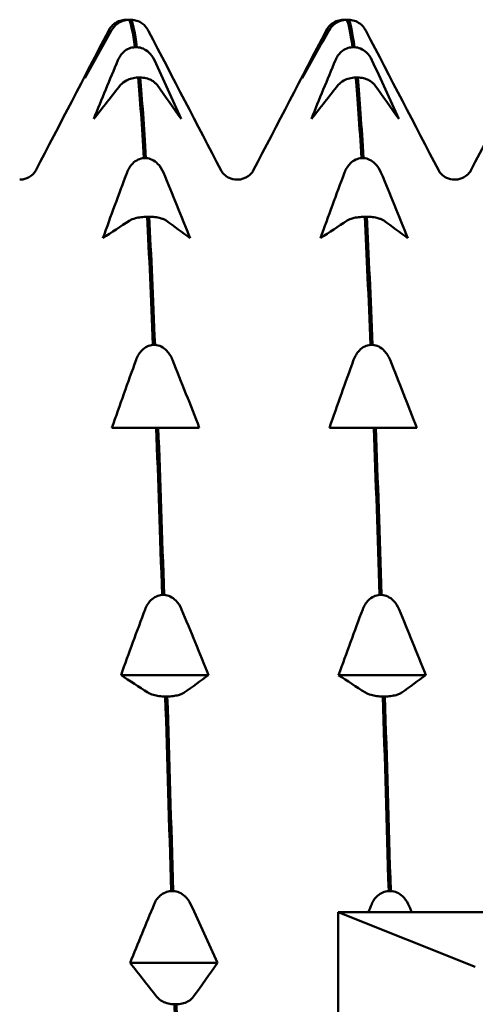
# Model space of a CAD drawing. Header units: millimetres. Extents: x 37 to 190, y 77 to 240.
# Tile 6 of 42: x 42.51 to 46.32, y 102.28 to 110.48. Entities that reach past the tile are written whole.
import ezdxf

# ---------------------------------------------------------------- set-up
doc = ezdxf.new("R2010")
doc.units = ezdxf.units.MM
doc.layers.add('Видимый контур (ГОСТ)', color=7, linetype='Continuous', lineweight=50)

msp = doc.modelspace()

# ---------------------------------------------------------------- linework, layer by layer
at = {"layer": 'Видимый контур (ГОСТ)'}
for p, q in [((43.3989, 110.4844), (43.4159, 110.4844)), ((43.4429, 110.4844), (43.426, 110.4844)), ((45.215, 110.4844), (45.232, 110.4844)), ((45.259, 110.4844), (45.2421, 110.4844)), ((43.4746, 110.2551), (43.4916, 110.2551)), ((45.2907, 110.2551), (45.3077, 110.2551)), ((43.5186, 110.0022), (43.5016, 110.0022)), ((45.3347, 110.0022), (45.3177, 110.0022)), ((43.5503, 109.3301), (43.5672, 109.3301)), ((45.3664, 109.3301), (45.3833, 109.3301)), ((43.5943, 108.8416), (43.5773, 108.8416)), ((45.4104, 108.8416), (45.3934, 108.8416)), ((43.6259, 107.7724), (43.6429, 107.7724)), ((45.442, 107.7724), (45.459, 107.7724)), ((43.507, 107.0815), (43.2832, 107.0815)), ((43.653, 107.0815), (43.507, 107.0815)), ((43.67, 107.0815), (43.653, 107.0815)), ((43.8112, 107.0815), (43.67, 107.0815)), ((44.0127, 107.0815), (43.8112, 107.0815)), ((45.3231, 107.0815), (45.0993, 107.0815)), ((45.4691, 107.0815), (45.3231, 107.0815)), ((45.4861, 107.0815), (45.4691, 107.0815)), ((45.6273, 107.0815), (45.4861, 107.0815)), ((45.8288, 107.0815), (45.6273, 107.0815)), ((43.7016, 105.6882), (43.7186, 105.6882)), ((45.5177, 105.6882), (45.5347, 105.6882)), ((43.3589, 105.0208), (44.0883, 105.0208)), ((45.175, 105.0208), (45.9044, 105.0208)), ((43.7456, 104.8419), (43.7286, 104.8419)), ((45.5617, 104.8419), (45.5447, 104.8419)), ((43.7773, 103.2194), (43.7943, 103.2194)), ((45.5934, 103.2194), (45.6104, 103.2194)), ((60.3289, 103.0446), (45.1718, 103.0446)), ((45.1718, 103.0446), (46.3168, 102.5876)), ((45.1718, 103.0446), (45.1718, 97.047)), ((43.4346, 102.621), (44.164, 102.621)), ((43.8213, 102.2756), (43.8043, 102.2756))]:
    msp.add_line(p, q, dxfattribs=at)
for points in [[(43.2534, 110.3894), (43.2573, 110.3969), (43.262, 110.405), (43.2681, 110.4139)], [(43.4159, 110.4844), (43.4176, 110.4843), (43.4193, 110.4842), (43.4209, 110.4841)], [(43.426, 110.4844), (43.4422, 110.4569), (43.4584, 110.3802), (43.4746, 110.2551)], [(43.4916, 110.2551), (43.4754, 110.3802), (43.4592, 110.4569), (43.4429, 110.4844)], [(43.5737, 110.4139), (43.5799, 110.405), (43.5846, 110.3969), (43.5885, 110.3894)], [(45.0695, 110.3894), (45.0734, 110.3969), (45.0781, 110.405), (45.0842, 110.4139)], [(45.232, 110.4844), (45.2337, 110.4843), (45.2354, 110.4842), (45.237, 110.4841)], [(45.2421, 110.4844), (45.2583, 110.4569), (45.2745, 110.3802), (45.2907, 110.2551)], [(45.3077, 110.2551), (45.2915, 110.3802), (45.2753, 110.4569), (45.259, 110.4844)], [(45.3898, 110.4139), (45.396, 110.405), (45.4007, 110.3969), (45.4046, 110.3894)], [(42.6466, 109.2258), (42.8489, 109.6136), (43.0511, 110.0015), (43.2534, 110.3894)], [(43.28, 110.3965), (43.2046, 110.2634), (43.1298, 110.1297), (43.0562, 109.9958)], [(43.0562, 109.9958), (43.1221, 110.1298), (43.1893, 110.2634), (43.2576, 110.3965)], [(43.5885, 110.3894), (43.7907, 110.0015), (43.993, 109.6136), (44.1952, 109.2258)], [(44.4627, 109.2258), (44.665, 109.6136), (44.8672, 110.0015), (45.0695, 110.3894)], [(45.0961, 110.3965), (45.0207, 110.2634), (44.9459, 110.1297), (44.8723, 109.9958)], [(44.8723, 109.9958), (44.9382, 110.1298), (45.0054, 110.2634), (45.0737, 110.3965)], [(45.4046, 110.3894), (45.6068, 110.0015), (45.8091, 109.6136), (46.0113, 109.2258)], [(46.2788, 109.2258), (46.4811, 109.6136), (46.6833, 110.0015), (46.8856, 110.3894)], [(43.1319, 109.6567), (43.1978, 109.8209), (43.265, 109.9846), (43.3333, 110.1475)], [(43.6375, 110.1475), (43.7129, 109.9846), (43.7877, 109.8209), (43.8613, 109.6567)], [(44.948, 109.6567), (45.0139, 109.8209), (45.0811, 109.9846), (45.1494, 110.1475)], [(45.4536, 110.1475), (45.529, 109.9846), (45.6038, 109.8209), (45.6774, 109.6567)], [(43.5016, 110.0022), (43.5178, 109.8242), (43.5341, 109.5991), (43.5503, 109.3301)], [(43.5672, 109.3301), (43.551, 109.5991), (43.5348, 109.8242), (43.5186, 110.0022)], [(45.3177, 110.0022), (45.3339, 109.8242), (45.3502, 109.5991), (45.3664, 109.3301)], [(45.3833, 109.3301), (45.3671, 109.5991), (45.3509, 109.8242), (45.3347, 110.0022)], [(43.3557, 109.9401), (43.2803, 109.846), (43.2055, 109.7515), (43.1319, 109.6567)], [(43.8613, 109.6567), (43.7954, 109.7515), (43.7282, 109.846), (43.6599, 109.9401)], [(45.1718, 109.9401), (45.0964, 109.846), (45.0216, 109.7515), (44.948, 109.6567)], [(45.6774, 109.6567), (45.6115, 109.7515), (45.5443, 109.846), (45.476, 109.9401)], [(43.2076, 108.6627), (43.2734, 108.8458), (43.3407, 109.0284), (43.409, 109.2101)], [(43.7132, 109.2101), (43.7886, 109.0284), (43.8633, 108.8458), (43.937, 108.6627)], [(45.0237, 108.6627), (45.0895, 108.8458), (45.1568, 109.0284), (45.2251, 109.2101)], [(45.5293, 109.2101), (45.6047, 109.0284), (45.6794, 108.8458), (45.7531, 108.6627)], [(43.4314, 108.8094), (43.3559, 108.7607), (43.2812, 108.7118), (43.2076, 108.6627)], [(43.5773, 108.8416), (43.5935, 108.5251), (43.6097, 108.167), (43.6259, 107.7724)], [(43.6429, 107.7724), (43.6267, 108.167), (43.6105, 108.5251), (43.5943, 108.8416)], [(43.937, 108.6627), (43.8711, 108.7118), (43.8039, 108.7607), (43.7356, 108.8094)], [(45.2475, 108.8094), (45.172, 108.7607), (45.0973, 108.7118), (45.0237, 108.6627)], [(45.3934, 108.8416), (45.4096, 108.5251), (45.4258, 108.167), (45.442, 107.7724)], [(45.459, 107.7724), (45.4428, 108.167), (45.4266, 108.5251), (45.4104, 108.8416)], [(45.7531, 108.6627), (45.6872, 108.7118), (45.62, 108.7607), (45.5517, 108.8094)], [(43.2832, 107.0815), (43.3491, 107.271), (43.4164, 107.46), (43.4847, 107.6481)], [(43.7889, 107.6481), (43.8643, 107.46), (43.939, 107.2709), (44.0127, 107.0815)], [(45.0993, 107.0815), (45.1652, 107.271), (45.2325, 107.46), (45.3008, 107.6481)], [(45.605, 107.6481), (45.6804, 107.46), (45.7551, 107.2709), (45.8288, 107.0815)], [(43.653, 107.0815), (43.6692, 106.6481), (43.6854, 106.1815), (43.7016, 105.6882)], [(43.7186, 105.6882), (43.7024, 106.1815), (43.6862, 106.6481), (43.67, 107.0815)], [(45.4691, 107.0815), (45.4853, 106.6481), (45.5015, 106.1815), (45.5177, 105.6882)], [(45.5347, 105.6882), (45.5185, 106.1815), (45.5023, 106.6481), (45.4861, 107.0815)], [(43.3589, 105.0208), (43.4248, 105.2038), (43.492, 105.3864), (43.5603, 105.5681)], [(43.8645, 105.5681), (43.94, 105.3864), (44.0147, 105.2038), (44.0883, 105.0208)], [(45.175, 105.0208), (45.2409, 105.2038), (45.3081, 105.3864), (45.3764, 105.5681)], [(45.6806, 105.5681), (45.7561, 105.3864), (45.8308, 105.2038), (45.9044, 105.0208)], [(43.5827, 104.8741), (43.5073, 104.9228), (43.4325, 104.9717), (43.3589, 105.0208)], [(44.0883, 105.0208), (44.0225, 104.9717), (43.9552, 104.9228), (43.8869, 104.8741)], [(45.3988, 104.8741), (45.3234, 104.9228), (45.2486, 104.9717), (45.175, 105.0208)], [(45.9044, 105.0208), (45.8386, 104.9717), (45.7713, 104.9228), (45.703, 104.8741)], [(43.7286, 104.8419), (43.7449, 104.3212), (43.7611, 103.7778), (43.7773, 103.2194)], [(43.7943, 103.2194), (43.778, 103.7778), (43.7618, 104.3212), (43.7456, 104.8419)], [(45.5447, 104.8419), (45.561, 104.3212), (45.5772, 103.7778), (45.5934, 103.2194)], [(45.6104, 103.2194), (45.5941, 103.7778), (45.5779, 104.3212), (45.5617, 104.8419)], [(43.4346, 102.621), (43.5004, 102.7852), (43.5677, 102.9489), (43.636, 103.1117)], [(43.9402, 103.1117), (44.0156, 102.9489), (44.0904, 102.7851), (44.164, 102.621)], [(45.424, 103.0446), (45.4334, 103.067), (45.4427, 103.0894), (45.4521, 103.1117)], [(45.7563, 103.1117), (45.7667, 103.0894), (45.777, 103.067), (45.7873, 103.0446)], [(43.6584, 102.3377), (43.5829, 102.4318), (43.5082, 102.5263), (43.4346, 102.621)], [(44.164, 102.621), (44.0981, 102.5263), (44.0309, 102.4318), (43.9626, 102.3377)], [(43.8043, 102.2756), (43.8205, 101.703), (43.8367, 101.1198), (43.8529, 100.5344)], [(43.8699, 100.5344), (43.8537, 101.1198), (43.8375, 101.703), (43.8213, 102.2756)]]:
    msp.add_open_spline(points, degree=3, dxfattribs=at)
for points, knots in [([(43.2576, 110.3965), (43.2631, 110.4071), (43.2699, 110.4174), (43.286, 110.4361), (43.2951, 110.4446), (43.3187, 110.4618), (43.334, 110.4699), (43.3662, 110.4806), (43.3823, 110.4836), (43.3989, 110.4844)], [-0.01992, -0.01992, -0.01992, -0.01992, -0.0151496, -0.0151496, -0.01067581, -0.01067581, -0.00499702, -0.00499702, 0, 0, 0, 0]), ([(43.426, 110.4844), (43.408, 110.4836), (43.3908, 110.4802), (43.3574, 110.4685), (43.3419, 110.4602), (43.3085, 110.436), (43.292, 110.4176), (43.28, 110.3965)], [-0.02228821, -0.02228821, -0.02228821, -0.02228821, -0.01619449, -0.01619449, -0.00966289, -0.00966289, 0, 0, 0, 0]), ([(43.5737, 110.4139), (43.5707, 110.4184), (43.5673, 110.4228), (43.5559, 110.4361), (43.5468, 110.4446), (43.5232, 110.4618), (43.5079, 110.4699), (43.4756, 110.4806), (43.4596, 110.4836), (43.4429, 110.4844)], [-0.0172479, -0.0172479, -0.0172479, -0.0172479, -0.0151496, -0.0151496, -0.01067581, -0.01067581, -0.00499702, -0.00499702, 0, 0, 0, 0]), ([(45.0737, 110.3965), (45.0792, 110.4071), (45.086, 110.4174), (45.1021, 110.4361), (45.1112, 110.4446), (45.1348, 110.4618), (45.1501, 110.4699), (45.1823, 110.4806), (45.1984, 110.4836), (45.215, 110.4844)], [-0.01992, -0.01992, -0.01992, -0.01992, -0.0151496, -0.0151496, -0.01067581, -0.01067581, -0.00499702, -0.00499702, 0, 0, 0, 0]), ([(45.2421, 110.4844), (45.2241, 110.4836), (45.2069, 110.4802), (45.1735, 110.4685), (45.158, 110.4602), (45.1246, 110.436), (45.1081, 110.4176), (45.0961, 110.3965)], [-0.02228821, -0.02228821, -0.02228821, -0.02228821, -0.01619449, -0.01619449, -0.00966289, -0.00966289, 0, 0, 0, 0]), ([(45.3898, 110.4139), (45.3868, 110.4184), (45.3834, 110.4228), (45.372, 110.4361), (45.3629, 110.4446), (45.3393, 110.4618), (45.324, 110.4699), (45.2917, 110.4806), (45.2757, 110.4836), (45.259, 110.4844)], [-0.0172479, -0.0172479, -0.0172479, -0.0172479, -0.0151496, -0.0151496, -0.01067581, -0.01067581, -0.00499702, -0.00499702, 0, 0, 0, 0]), ([(43.3333, 110.1475), (43.3388, 110.1605), (43.3456, 110.1731), (43.3617, 110.196), (43.3707, 110.2064), (43.3944, 110.2275), (43.4097, 110.2374), (43.4419, 110.2505), (43.458, 110.2542), (43.4746, 110.2551)], [-0.01992, -0.01992, -0.01992, -0.01992, -0.0151496, -0.0151496, -0.01067581, -0.01067581, -0.00499702, -0.00499702, 0, 0, 0, 0]), ([(43.4916, 110.2551), (43.5095, 110.2542), (43.5268, 110.25), (43.5602, 110.2358), (43.5757, 110.2256), (43.609, 110.1958), (43.6255, 110.1734), (43.6375, 110.1475)], [-0.02228821, -0.02228821, -0.02228821, -0.02228821, -0.01619448, -0.01619448, -0.00966289, -0.00966289, 0, 0, 0, 0]), ([(45.1494, 110.1475), (45.1549, 110.1605), (45.1617, 110.1731), (45.1778, 110.196), (45.1868, 110.2064), (45.2105, 110.2275), (45.2258, 110.2374), (45.258, 110.2505), (45.2741, 110.2542), (45.2907, 110.2551)], [-0.01992, -0.01992, -0.01992, -0.01992, -0.0151496, -0.0151496, -0.01067581, -0.01067581, -0.00499702, -0.00499702, 0, 0, 0, 0]), ([(45.3077, 110.2551), (45.3256, 110.2542), (45.3429, 110.25), (45.3763, 110.2358), (45.3918, 110.2256), (45.4251, 110.1958), (45.4416, 110.1734), (45.4536, 110.1475)], [-0.02228821, -0.02228821, -0.02228821, -0.02228821, -0.01619448, -0.01619448, -0.00966289, -0.00966289, 0, 0, 0, 0]), ([(43.5016, 110.0022), (43.4837, 110.0017), (43.4664, 109.9993), (43.433, 109.991), (43.4175, 109.9851), (43.3842, 109.968), (43.3677, 109.955), (43.3557, 109.9401)], [-0.02228821, -0.02228821, -0.02228821, -0.02228821, -0.01619448, -0.01619448, -0.00966289, -0.00966289, 0, 0, 0, 0]), ([(43.6599, 109.9401), (43.6544, 109.9476), (43.6476, 109.9548), (43.6315, 109.9681), (43.6225, 109.9741), (43.5988, 109.9863), (43.5835, 109.992), (43.5513, 109.9996), (43.5352, 110.0017), (43.5186, 110.0022)], [-0.01992, -0.01992, -0.01992, -0.01992, -0.0151496, -0.0151496, -0.01067581, -0.01067581, -0.00499702, -0.00499702, 0, 0, 0, 0]), ([(45.3177, 110.0022), (45.2998, 110.0017), (45.2825, 109.9993), (45.2491, 109.991), (45.2336, 109.9851), (45.2003, 109.968), (45.1838, 109.955), (45.1718, 109.9401)], [-0.02228821, -0.02228821, -0.02228821, -0.02228821, -0.01619448, -0.01619448, -0.00966289, -0.00966289, 0, 0, 0, 0]), ([(45.476, 109.9401), (45.4705, 109.9476), (45.4637, 109.9548), (45.4476, 109.9681), (45.4386, 109.9741), (45.4149, 109.9863), (45.3996, 109.992), (45.3674, 109.9996), (45.3513, 110.0017), (45.3347, 110.0022)], [-0.01992, -0.01992, -0.01992, -0.01992, -0.0151496, -0.0151496, -0.01067581, -0.01067581, -0.00499702, -0.00499702, 0, 0, 0, 0]), ([(43.409, 109.2101), (43.4144, 109.2246), (43.4213, 109.2386), (43.4373, 109.2642), (43.4464, 109.2758), (43.4701, 109.2993), (43.4853, 109.3104), (43.5176, 109.325), (43.5336, 109.3292), (43.5503, 109.3301)], [-0.01992, -0.01992, -0.01992, -0.01992, -0.0151496, -0.0151496, -0.01067581, -0.01067581, -0.00499702, -0.00499702, 0, 0, 0, 0]), ([(43.5672, 109.3301), (43.5852, 109.3291), (43.6024, 109.3244), (43.6359, 109.3085), (43.6513, 109.2972), (43.6847, 109.264), (43.7012, 109.2389), (43.7132, 109.2101)], [-0.02228821, -0.02228821, -0.02228821, -0.02228821, -0.01619448, -0.01619448, -0.00966289, -0.00966289, 0, 0, 0, 0]), ([(45.2251, 109.2101), (45.2305, 109.2246), (45.2374, 109.2386), (45.2534, 109.2642), (45.2625, 109.2758), (45.2862, 109.2993), (45.3014, 109.3104), (45.3337, 109.325), (45.3497, 109.3292), (45.3664, 109.3301)], [-0.01992, -0.01992, -0.01992, -0.01992, -0.0151496, -0.0151496, -0.01067581, -0.01067581, -0.00499702, -0.00499702, 0, 0, 0, 0]), ([(45.3833, 109.3301), (45.4013, 109.3291), (45.4185, 109.3244), (45.452, 109.3085), (45.4674, 109.2972), (45.5008, 109.264), (45.5173, 109.2389), (45.5293, 109.2101)], [-0.02228821, -0.02228821, -0.02228821, -0.02228821, -0.01619448, -0.01619448, -0.00966289, -0.00966289, 0, 0, 0, 0]), ([(42.5129, 109.1507), (42.5486, 109.1507), (42.5825, 109.1644), (42.6209, 109.1907), (42.6307, 109.2024), (42.6424, 109.2179), (42.6451, 109.2228), (42.6466, 109.2258)], [0, 0, 0, 0, 0.0219886, 0.0219886, 0.04094287, 0.04094287, 0.05822789, 0.05822789, 0.05822789, 0.05822789]), ([(44.1952, 109.2258), (44.1978, 109.2209), (44.2026, 109.2103), (44.2292, 109.185), (44.2424, 109.1746), (44.2795, 109.1571), (44.3041, 109.1507), (44.329, 109.1507)], [0, 0, 0, 0, 0.02814735, 0.02814735, 0.04292595, 0.04292595, 0.05825305, 0.05825305, 0.05825305, 0.05825305]), ([(44.329, 109.1507), (44.3647, 109.1507), (44.3986, 109.1644), (44.437, 109.1907), (44.4468, 109.2024), (44.4585, 109.2179), (44.4612, 109.2228), (44.4627, 109.2258)], [0, 0, 0, 0, 0.0219886, 0.0219886, 0.04094287, 0.04094287, 0.05822789, 0.05822789, 0.05822789, 0.05822789]), ([(46.0113, 109.2258), (46.0139, 109.2209), (46.0187, 109.2103), (46.0453, 109.185), (46.0585, 109.1746), (46.0956, 109.1571), (46.1202, 109.1507), (46.1451, 109.1507)], [0, 0, 0, 0, 0.02814735, 0.02814735, 0.04292595, 0.04292595, 0.05825305, 0.05825305, 0.05825305, 0.05825305]), ([(46.1451, 109.1507), (46.1808, 109.1507), (46.2147, 109.1644), (46.2531, 109.1907), (46.2629, 109.2024), (46.2746, 109.2179), (46.2773, 109.2228), (46.2788, 109.2258)], [0, 0, 0, 0, 0.0219886, 0.0219886, 0.04094287, 0.04094287, 0.05822789, 0.05822789, 0.05822789, 0.05822789]), ([(43.5773, 108.8416), (43.5594, 108.8413), (43.5421, 108.84), (43.5087, 108.8358), (43.4932, 108.8327), (43.4598, 108.8238), (43.4433, 108.8171), (43.4314, 108.8094)], [-0.02228821, -0.02228821, -0.02228821, -0.02228821, -0.01619448, -0.01619448, -0.00966289, -0.00966289, 0, 0, 0, 0]), ([(43.7356, 108.8094), (43.7301, 108.8133), (43.7233, 108.817), (43.7072, 108.8239), (43.6981, 108.827), (43.6745, 108.8333), (43.6592, 108.8363), (43.627, 108.8402), (43.6109, 108.8413), (43.5943, 108.8416)], [-0.01992, -0.01992, -0.01992, -0.01992, -0.0151496, -0.0151496, -0.01067581, -0.01067581, -0.00499702, -0.00499702, 0, 0, 0, 0]), ([(45.3934, 108.8416), (45.3755, 108.8413), (45.3582, 108.84), (45.3248, 108.8358), (45.3093, 108.8327), (45.2759, 108.8238), (45.2594, 108.8171), (45.2475, 108.8094)], [-0.02228821, -0.02228821, -0.02228821, -0.02228821, -0.01619448, -0.01619448, -0.00966289, -0.00966289, 0, 0, 0, 0]), ([(45.5517, 108.8094), (45.5462, 108.8133), (45.5394, 108.817), (45.5233, 108.8239), (45.5142, 108.827), (45.4906, 108.8333), (45.4753, 108.8363), (45.4431, 108.8402), (45.427, 108.8413), (45.4104, 108.8416)], [-0.01992, -0.01992, -0.01992, -0.01992, -0.0151496, -0.0151496, -0.01067581, -0.01067581, -0.00499702, -0.00499702, 0, 0, 0, 0]), ([(43.4847, 107.6481), (43.4901, 107.6631), (43.4969, 107.6777), (43.513, 107.7041), (43.5221, 107.7162), (43.5457, 107.7405), (43.561, 107.752), (43.5932, 107.7672), (43.6093, 107.7714), (43.6259, 107.7724)], [-0.01992, -0.01992, -0.01992, -0.01992, -0.0151496, -0.0151496, -0.01067581, -0.01067581, -0.00499702, -0.00499702, 0, 0, 0, 0]), ([(43.6429, 107.7724), (43.6608, 107.7714), (43.6781, 107.7665), (43.7115, 107.7501), (43.727, 107.7383), (43.7604, 107.704), (43.7769, 107.678), (43.7889, 107.6481)], [-0.02228821, -0.02228821, -0.02228821, -0.02228821, -0.01619448, -0.01619448, -0.00966289, -0.00966289, 0, 0, 0, 0]), ([(45.3008, 107.6481), (45.3062, 107.6631), (45.313, 107.6777), (45.3291, 107.7041), (45.3382, 107.7162), (45.3618, 107.7405), (45.3771, 107.752), (45.4093, 107.7672), (45.4254, 107.7714), (45.442, 107.7724)], [-0.01992, -0.01992, -0.01992, -0.01992, -0.0151496, -0.0151496, -0.01067581, -0.01067581, -0.00499702, -0.00499702, 0, 0, 0, 0]), ([(45.459, 107.7724), (45.4769, 107.7714), (45.4942, 107.7665), (45.5276, 107.7501), (45.5431, 107.7383), (45.5765, 107.704), (45.593, 107.678), (45.605, 107.6481)], [-0.02228821, -0.02228821, -0.02228821, -0.02228821, -0.01619448, -0.01619448, -0.00966289, -0.00966289, 0, 0, 0, 0]), ([(43.5603, 105.5681), (43.5658, 105.5826), (43.5726, 105.5967), (43.5887, 105.6222), (43.5978, 105.6338), (43.6214, 105.6574), (43.6367, 105.6684), (43.6689, 105.6831), (43.685, 105.6872), (43.7016, 105.6882)], [-0.01992, -0.01992, -0.01992, -0.01992, -0.0151496, -0.0151496, -0.01067581, -0.01067581, -0.00499702, -0.00499702, 0, 0, 0, 0]), ([(43.7186, 105.6882), (43.7365, 105.6871), (43.7538, 105.6825), (43.7872, 105.6666), (43.8027, 105.6552), (43.836, 105.6221), (43.8525, 105.597), (43.8645, 105.5681)], [-0.02228821, -0.02228821, -0.02228821, -0.02228821, -0.01619448, -0.01619448, -0.00966289, -0.00966289, 0, 0, 0, 0]), ([(45.3764, 105.5681), (45.3819, 105.5826), (45.3887, 105.5967), (45.4048, 105.6222), (45.4139, 105.6338), (45.4375, 105.6574), (45.4528, 105.6684), (45.485, 105.6831), (45.5011, 105.6872), (45.5177, 105.6882)], [-0.01992, -0.01992, -0.01992, -0.01992, -0.0151496, -0.0151496, -0.01067581, -0.01067581, -0.00499702, -0.00499702, 0, 0, 0, 0]), ([(45.5347, 105.6882), (45.5526, 105.6871), (45.5699, 105.6825), (45.6033, 105.6666), (45.6188, 105.6552), (45.6521, 105.6221), (45.6686, 105.597), (45.6806, 105.5681)], [-0.02228821, -0.02228821, -0.02228821, -0.02228821, -0.01619448, -0.01619448, -0.00966289, -0.00966289, 0, 0, 0, 0]), ([(43.7286, 104.8419), (43.7107, 104.8422), (43.6934, 104.8435), (43.66, 104.8477), (43.6446, 104.8508), (43.6112, 104.8597), (43.5947, 104.8664), (43.5827, 104.8741)], [-0.02228821, -0.02228821, -0.02228821, -0.02228821, -0.01619448, -0.01619448, -0.00966289, -0.00966289, 0, 0, 0, 0]), ([(43.8869, 104.8741), (43.8814, 104.8702), (43.8746, 104.8665), (43.8586, 104.8596), (43.8495, 104.8565), (43.8258, 104.8502), (43.8105, 104.8472), (43.7783, 104.8433), (43.7623, 104.8422), (43.7456, 104.8419)], [-0.01992, -0.01992, -0.01992, -0.01992, -0.0151496, -0.0151496, -0.01067581, -0.01067581, -0.00499702, -0.00499702, 0, 0, 0, 0]), ([(45.5447, 104.8419), (45.5268, 104.8422), (45.5095, 104.8435), (45.4761, 104.8477), (45.4607, 104.8508), (45.4273, 104.8597), (45.4108, 104.8664), (45.3988, 104.8741)], [-0.02228821, -0.02228821, -0.02228821, -0.02228821, -0.01619448, -0.01619448, -0.00966289, -0.00966289, 0, 0, 0, 0]), ([(45.703, 104.8741), (45.6975, 104.8702), (45.6907, 104.8665), (45.6747, 104.8596), (45.6656, 104.8565), (45.6419, 104.8502), (45.6266, 104.8472), (45.5944, 104.8433), (45.5784, 104.8422), (45.5617, 104.8419)], [-0.01992, -0.01992, -0.01992, -0.01992, -0.0151496, -0.0151496, -0.01067581, -0.01067581, -0.00499702, -0.00499702, 0, 0, 0, 0]), ([(43.636, 103.1117), (43.6415, 103.1248), (43.6483, 103.1374), (43.6643, 103.1603), (43.6734, 103.1707), (43.6971, 103.1918), (43.7124, 103.2017), (43.7446, 103.2148), (43.7607, 103.2185), (43.7773, 103.2194)], [-0.01992, -0.01992, -0.01992, -0.01992, -0.0151496, -0.0151496, -0.01067581, -0.01067581, -0.00499702, -0.00499702, 0, 0, 0, 0]), ([(43.7943, 103.2194), (43.8122, 103.2185), (43.8295, 103.2143), (43.8629, 103.2001), (43.8783, 103.1898), (43.9117, 103.1601), (43.9282, 103.1376), (43.9402, 103.1117)], [-0.02228821, -0.02228821, -0.02228821, -0.02228821, -0.01619448, -0.01619448, -0.00966289, -0.00966289, 0, 0, 0, 0]), ([(45.4521, 103.1117), (45.4576, 103.1248), (45.4644, 103.1374), (45.4804, 103.1603), (45.4895, 103.1707), (45.5132, 103.1918), (45.5285, 103.2017), (45.5607, 103.2148), (45.5768, 103.2185), (45.5934, 103.2194)], [-0.01992, -0.01992, -0.01992, -0.01992, -0.0151496, -0.0151496, -0.01067581, -0.01067581, -0.00499702, -0.00499702, 0, 0, 0, 0]), ([(45.6104, 103.2194), (45.6283, 103.2185), (45.6456, 103.2143), (45.679, 103.2001), (45.6944, 103.1898), (45.7278, 103.1601), (45.7443, 103.1376), (45.7563, 103.1117)], [-0.02228821, -0.02228821, -0.02228821, -0.02228821, -0.01619448, -0.01619448, -0.00966289, -0.00966289, 0, 0, 0, 0]), ([(43.8043, 102.2756), (43.7864, 102.2761), (43.7691, 102.2785), (43.7357, 102.2867), (43.7202, 102.2926), (43.6869, 102.3098), (43.6704, 102.3228), (43.6584, 102.3377)], [-0.02228821, -0.02228821, -0.02228821, -0.02228821, -0.01619448, -0.01619448, -0.00966289, -0.00966289, 0, 0, 0, 0]), ([(43.9626, 102.3377), (43.9571, 102.3302), (43.9503, 102.3229), (43.9342, 102.3097), (43.9251, 102.3037), (43.9015, 102.2915), (43.8862, 102.2858), (43.854, 102.2782), (43.8379, 102.2761), (43.8213, 102.2756)], [-0.01992, -0.01992, -0.01992, -0.01992, -0.0151496, -0.0151496, -0.01067581, -0.01067581, -0.00499702, -0.00499702, 0, 0, 0, 0])]:
    msp.add_open_spline(points, degree=3, knots=knots, dxfattribs=at)

doc.saveas('drawing.dxf')
